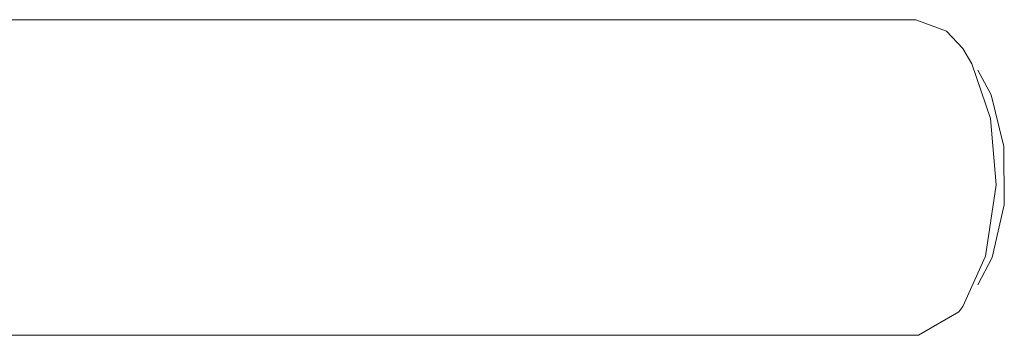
# Model space of a CAD drawing. Header units: millimetres. Extents: x 3925 to 5043, y -86 to 778.
# Tile 15 of 158: x 4198.08 to 4202.75, y 240.68 to 242.18. Entities that reach past the tile are written whole.
import ezdxf

# ---------------------------------------------------------------- set-up
doc = ezdxf.new("R2010")
doc.units = ezdxf.units.MM
doc.header["$LTSCALE"] = 46.255
doc.layers.add('140-154101-0DXF_CONTINUOUS_LINE', color=7, linetype='CONTINUOUS')

msp = doc.modelspace()

# ---------------------------------------------------------------- linework, layer by layer
at = {"layer": '140-154101-0DXF_CONTINUOUS_LINE', "color": 7, "linetype": 'Continuous', "lineweight": 0}
for p, q in [((4196.4545, 242.1805), (4202.3322, 242.1805)), ((4202.5555, 242.043), (4202.599, 241.9711)), ((4202.7529, 241.3002), (4202.7509, 241.5781)), ((4202.6956, 241.0512), (4202.7529, 241.3002)), ((4202.6276, 240.9205), (4202.6956, 241.0512)), ((4202.5555, 240.8183), (4202.5363, 240.7928)), ((4202.5363, 240.7928), (4202.3458, 240.6808)), ((4202.3458, 240.6808), (4196.4545, 240.6808))]:
    msp.add_line(p, q, dxfattribs=at)
for points in [[(4202.3322, 242.1805), (4202.4787, 242.1267), (4202.5555, 242.043)], [(4202.599, 241.9711), (4202.6869, 241.7107), (4202.7136, 241.3961)], [(4202.7509, 241.5781), (4202.69, 241.8242), (4202.6276, 241.9406)], [(4202.7136, 241.3961), (4202.6642, 241.0573), (4202.5555, 240.8183)]]:
    msp.add_lwpolyline(points, dxfattribs=at)

doc.saveas('drawing.dxf')
